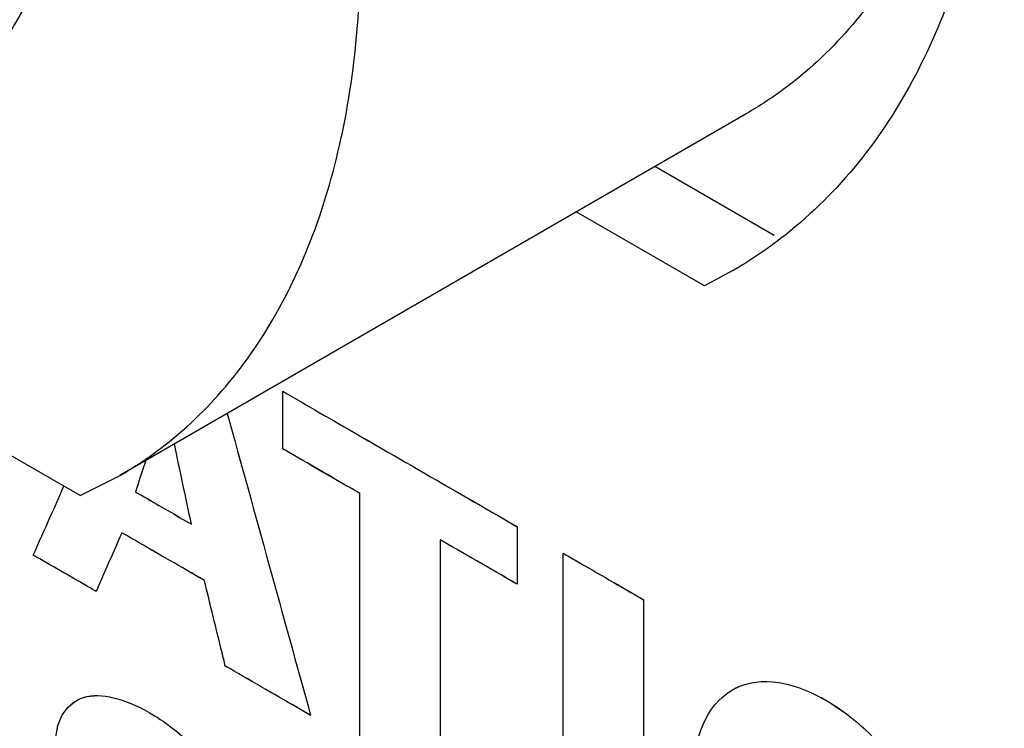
# Model space of a CAD drawing. Header units: inches. Extents: x 0 to 34, y 0 to 22.
# Tile 21 of 84: x 8.8892 to 9.0225, y 8.06 to 8.1559. Entities that reach past the tile are written whole.
import ezdxf

# ---------------------------------------------------------------- set-up
doc = ezdxf.new("R2010")
doc.units = ezdxf.units.IN
doc.header["$LTSCALE"] = 1.87
doc.header["$MEASUREMENT"] = 0
doc.layers.get('0').update_dxf_attribs({"linetype": 'CONTINUOUS'})
doc.layers.add('DATUMCURVES', color=7, linetype='CONTINUOUS')

msp = doc.modelspace()

# ---------------------------------------------------------------- linework, layer by layer
at = {"color": 7, "linetype": 'CONTINUOUS'}
for p, q in [((8.89736, 8.09148), (8.75064, 8.1762)), ((8.98761, 8.14319), (8.90275, 8.09419)), ((8.99132, 8.12665), (8.97514, 8.13599)), ((8.98187, 8.11985), (8.96453, 8.12986)), ((8.9858, 8.12196), (8.98187, 8.11985)), ((8.89736, 8.09148), (8.90277, 8.0942))]:
    msp.add_line(p, q, dxfattribs=at)
for points, knots in [([(8.99333, 8.31001), (8.99993, 8.29705), (9.01096, 8.2709), (9.02082, 8.23126), (9.02314, 8.1941), (9.01765, 8.16149), (9.00605, 8.13895), (8.99582, 8.12906), (8.99219, 8.12625)], [0, 0, 0, 0, 0.221984, 0.431406, 0.620951, 0.786745, 0.930507, 1, 1, 1, 1]), ([(8.90277, 8.0942), (8.90446, 8.09518), (8.9095, 8.09848), (8.91703, 8.1055), (8.92437, 8.11606), (8.92993, 8.12854), (8.93364, 8.14272), (8.93548, 8.15837), (8.93542, 8.17521), (8.93346, 8.19299), (8.92966, 8.21139), (8.92406, 8.23012), (8.91676, 8.24886), (8.90789, 8.26728), (8.90103, 8.27917), (8.89736, 8.28498)], [0, 0, 0, 0, 0.028069, 0.086016, 0.146693, 0.211481, 0.28127, 0.356465, 0.437062, 0.52272, 0.61284, 0.70662, 0.803116, 0.901278, 1, 1, 1, 1]), ([(9.01918, 8.23346), (9.01954, 8.23026), (9.02028, 8.22145), (9.02033, 8.20736), (9.0185, 8.19171), (9.01478, 8.17753), (9.00922, 8.16505), (9.00188, 8.15449), (8.99435, 8.14747), (8.98931, 8.14418), (8.98762, 8.14319)], [0, 0, 0, 0, 0.095591, 0.262369, 0.41797, 0.562384, 0.69645, 0.822007, 0.941917, 1, 1, 1, 1]), ([(8.87526, 8.14183), (8.87589, 8.14219), (8.87906, 8.14416), (8.88427, 8.14874), (8.88973, 8.15663), (8.89366, 8.16613), (8.896, 8.17702), (8.89648, 8.18473), (8.89648, 8.18874)], [0, 0, 0, 0, 0.040909, 0.207237, 0.382175, 0.570906, 0.776495, 1, 1, 1, 1])]:
    msp.add_open_spline(points, degree=3, knots=knots, dxfattribs=at)
for points in [[(8.99219, 8.12625), (8.99015, 8.12468), (8.98802, 8.12324), (8.98581, 8.12195)], [(8.9865, 8.12236), (8.98627, 8.12222), (8.98604, 8.12209), (8.98581, 8.12195)]]:
    msp.add_open_spline(points, degree=3, dxfattribs=at)
at = {"layer": 'DATUMCURVES', "color": 40, "linetype": 'CONTINUOUS'}
for points, knots in [([(8.92479, 8.09779, 3.02684), (8.92479, 8.0982, 3.02713), (8.92479, 8.1008, 3.02897), (8.92479, 8.1034, 3.0308), (8.92479, 8.10559, 3.03235)], [0, 0, 0, 0, 0.15625, 1, 1, 1, 1]), ([(8.92479, 8.10559, 3.03235), (8.92644, 8.10463, 3.0337), (8.93702, 8.09853, 3.04234), (8.9476, 8.09242, 3.05097), (8.95652, 8.08727, 3.05826)], [0, 0, 0, 0, 0.15625, 1, 1, 1, 1]), ([(8.92479, 8.09779, 3.02684), (8.92479, 8.09819, 3.02712), (8.92479, 8.10079, 3.02896), (8.92479, 8.10339, 3.0308), (8.92479, 8.10558, 3.03235)], [0, 0, 0, 0, 0.15625, 1, 1, 1, 1]), ([(8.92479, 8.10558, 3.03235), (8.92644, 8.10463, 3.0337), (8.93702, 8.09852, 3.04233), (8.9476, 8.09242, 3.05097), (8.95652, 8.08726, 3.05825)], [0, 0, 0, 0, 0.15625, 1, 1, 1, 1]), ([(8.93521, 8.09177, 3.03534), (8.93467, 8.09209, 3.0349), (8.93119, 8.09409, 3.03206), (8.92772, 8.09609, 3.02923), (8.92479, 8.09779, 3.02684)], [0, 0, 0, 0, 0.15625, 1, 1, 1, 1]), ([(8.93521, 8.09178, 3.03535), (8.93467, 8.09209, 3.0349), (8.93119, 8.0941, 3.03207), (8.92772, 8.0961, 3.02923), (8.92479, 8.09779, 3.02684)], [0, 0, 0, 0, 0.15625, 1, 1, 1, 1]), ([(8.89103, 8.08341, 2.97532), (8.8918, 8.08514, 2.97748), (8.89318, 8.08825, 2.98137), (8.89456, 8.09136, 2.98527), (8.89517, 8.09275, 2.987)], [0, 0, 0, 0, 0.555216, 1, 1, 1, 1]), ([(8.89103, 8.08341, 2.97533), (8.8918, 8.08514, 2.97749), (8.89318, 8.08825, 2.98138), (8.89456, 8.09136, 2.98527), (8.89517, 8.09275, 2.98699)], [0, 0, 0, 0, 0.555431, 1, 1, 1, 1]), ([(8.90486, 8.09198, 2.99832), (8.90526, 8.09175, 2.99864), (8.90778, 8.09029, 3.00071), (8.91031, 8.08883, 3.00277), (8.91244, 8.0876, 3.00451)], [0, 0, 0, 0, 0.15625, 1, 1, 1, 1]), ([(8.90486, 8.09197, 2.99832), (8.90526, 8.09174, 2.99864), (8.90778, 8.09029, 3.0007), (8.91031, 8.08883, 3.00276), (8.91244, 8.0876, 3.0045)], [0, 0, 0, 0, 0.15625, 1, 1, 1, 1]), ([(8.93521, 8.0579, 3.01139), (8.93521, 8.05967, 3.01264), (8.93521, 8.07096, 3.02062), (8.93521, 8.08225, 3.02861), (8.93521, 8.09178, 3.03535)], [0, 0, 0, 0, 0.15625, 1, 1, 1, 1]), ([(8.93521, 8.0579, 3.01139), (8.93521, 8.05966, 3.01263), (8.93521, 8.07095, 3.02062), (8.93521, 8.08224, 3.0286), (8.93521, 8.09177, 3.03534)], [0, 0, 0, 0, 0.15625, 1, 1, 1, 1]), ([(8.95652, 8.08727, 3.05826), (8.95652, 8.08686, 3.05797), (8.95652, 8.08426, 3.05613), (8.95652, 8.08167, 3.0543), (8.95652, 8.07947, 3.05275)], [0, 0, 0, 0, 0.15625, 1, 1, 1, 1]), ([(8.95652, 8.08726, 3.05825), (8.95652, 8.08686, 3.05797), (8.95652, 8.08426, 3.05613), (8.95652, 8.08166, 3.05429), (8.95652, 8.07947, 3.05274)], [0, 0, 0, 0, 0.15625, 1, 1, 1, 1]), ([(8.903, 8.08645, 2.99213), (8.90282, 8.08603, 2.99162), (8.90167, 8.08338, 2.98833), (8.90052, 8.08073, 2.98505), (8.89955, 8.0785, 2.98228)], [0, 0, 0, 0, 0.15625, 1, 1, 1, 1]), ([(8.903, 8.08644, 2.99213), (8.90282, 8.08603, 2.99161), (8.90167, 8.08338, 2.98833), (8.90052, 8.08073, 2.98505), (8.89955, 8.07849, 2.98228)], [0, 0, 0, 0, 0.15625, 1, 1, 1, 1]), ([(8.91419, 8.07999, 3.00126), (8.9136, 8.08033, 3.00079), (8.90988, 8.08248, 2.99774), (8.90615, 8.08463, 2.9947), (8.903, 8.08645, 2.99213)], [0, 0, 0, 0, 0.15625, 1, 1, 1, 1]), ([(8.91419, 8.07998, 3.00126), (8.9136, 8.08032, 3.00078), (8.90988, 8.08247, 2.99774), (8.90615, 8.08463, 2.9947), (8.903, 8.08644, 2.99213)], [0, 0, 0, 0, 0.15625, 1, 1, 1, 1]), ([(8.95652, 8.07947, 3.05275), (8.95598, 8.07979, 3.0523), (8.9525, 8.08179, 3.04947), (8.94903, 8.0838, 3.04663), (8.9461, 8.08549, 3.04424)], [0, 0, 0, 0, 0.15625, 1, 1, 1, 1]), ([(8.9461, 8.08549, 3.04424), (8.9461, 8.08372, 3.04299), (8.9461, 8.07243, 3.03501), (8.9461, 8.06114, 3.02702), (8.9461, 8.05161, 3.02029)], [0, 0, 0, 0, 0.15625, 1, 1, 1, 1]), ([(8.95652, 8.07947, 3.05274), (8.95598, 8.07978, 3.0523), (8.9525, 8.08179, 3.04946), (8.94903, 8.08379, 3.04663), (8.9461, 8.08548, 3.04424)], [0, 0, 0, 0, 0.15625, 1, 1, 1, 1]), ([(8.9461, 8.08548, 3.04424), (8.9461, 8.08372, 3.04299), (8.9461, 8.07242, 3.035), (8.9461, 8.06113, 3.02702), (8.9461, 8.05161, 3.02028)], [0, 0, 0, 0, 0.15625, 1, 1, 1, 1]), ([(8.89955, 8.07849, 2.98228), (8.89911, 8.07875, 2.98191), (8.89627, 8.08039, 2.9796), (8.89343, 8.08203, 2.97728), (8.89103, 8.08341, 2.97532)], [0, 0, 0, 0, 0.15625, 1, 1, 1, 1]), ([(8.89955, 8.0785, 2.98228), (8.89911, 8.07875, 2.98192), (8.89627, 8.08039, 2.9796), (8.89343, 8.08203, 2.97728), (8.89103, 8.08341, 2.97533)], [0, 0, 0, 0, 0.15625, 1, 1, 1, 1]), ([(8.96275, 8.042, 3.03388), (8.96275, 8.04417, 3.03541), (8.96275, 8.05806, 3.04524), (8.96275, 8.07195, 3.05506), (8.96275, 8.08367, 3.06335)], [0, 0, 0, 0, 0.15625, 1, 1, 1, 1]), ([(8.96275, 8.08367, 3.06335), (8.96332, 8.08334, 3.06381), (8.96695, 8.08125, 3.06677), (8.97057, 8.07915, 3.06973), (8.97363, 8.07739, 3.07223)], [0, 0, 0, 0, 0.15625, 1, 1, 1, 1]), ([(8.96275, 8.04199, 3.03388), (8.96275, 8.04416, 3.03541), (8.96275, 8.05805, 3.04523), (8.96275, 8.07194, 3.05506), (8.96275, 8.08366, 3.06334)], [0, 0, 0, 0, 0.15625, 1, 1, 1, 1]), ([(8.96275, 8.08366, 3.06334), (8.96332, 8.08334, 3.06381), (8.96695, 8.08124, 3.06677), (8.97057, 8.07915, 3.06973), (8.97363, 8.07738, 3.07223)], [0, 0, 0, 0, 0.15625, 1, 1, 1, 1]), ([(8.91702, 8.06841, 2.99655), (8.91688, 8.06901, 2.99679), (8.91593, 8.07287, 2.99836), (8.91498, 8.07673, 2.99994), (8.91419, 8.07999, 3.00126)], [0, 0, 0, 0, 0.15625, 1, 1, 1, 1]), ([(8.91702, 8.0684, 2.99654), (8.91688, 8.069, 2.99679), (8.91593, 8.07287, 2.99836), (8.91498, 8.07673, 2.99993), (8.91419, 8.07998, 3.00126)], [0, 0, 0, 0, 0.15625, 1, 1, 1, 1]), ([(8.97363, 8.07739, 3.07223), (8.97363, 8.07522, 3.0707), (8.97363, 8.06133, 3.06087), (8.97363, 8.04744, 3.05105), (8.97363, 8.03572, 3.04276)], [0, 0, 0, 0, 0.15625, 1, 1, 1, 1]), ([(8.97363, 8.07738, 3.07223), (8.97363, 8.07521, 3.07069), (8.97363, 8.06132, 3.06087), (8.97363, 8.04743, 3.05105), (8.97363, 8.03571, 3.04276)], [0, 0, 0, 0, 0.15625, 1, 1, 1, 1]), ([(8.92857, 8.06174, 3.00597), (8.92797, 8.06209, 3.00548), (8.92412, 8.06431, 3.00234), (8.92027, 8.06653, 2.9992), (8.91702, 8.06841, 2.99655)], [0, 0, 0, 0, 0.15625, 1, 1, 1, 1]), ([(8.92857, 8.06173, 3.00597), (8.92797, 8.06208, 3.00548), (8.92412, 8.0643, 3.00234), (8.92027, 8.06653, 2.99919), (8.91702, 8.0684, 2.99654)], [0, 0, 0, 0, 0.15625, 1, 1, 1, 1]), ([(8.98035, 8.05307, 3.06326), (8.98035, 8.0589, 3.06738), (8.98322, 8.06515, 3.07532), (8.99082, 8.06692, 3.08588), (8.9983, 8.06437, 3.09323), (9.00577, 8.05829, 3.09808), (9.01337, 8.04774, 3.09993), (9.01624, 8.03818, 3.09669), (9.01624, 8.03235, 3.09256)], [0, 0, 0, 0, 0.250225, 0.375337, 0.50045, 0.625337, 0.750225, 1, 1, 1, 1]), ([(8.98035, 8.05306, 3.06325), (8.98035, 8.0589, 3.06738), (8.98322, 8.06514, 3.07531), (8.99082, 8.06691, 3.08588), (8.9983, 8.06436, 3.09323), (9.00577, 8.05828, 3.09808), (9.01337, 8.04774, 3.09993), (9.01624, 8.03818, 3.09668), (9.01624, 8.03234, 3.09255)], [0, 0, 0, 0, 0.250225, 0.375337, 0.50045, 0.625337, 0.750225, 1, 1, 1, 1]), ([(8.89408, 8.05821, 2.96124), (8.89408, 8.06127, 2.96341), (8.8966, 8.06468, 2.9689), (8.90193, 8.06435, 2.97519), (8.90709, 8.06222, 2.98001), (8.91199, 8.05844, 2.98334), (8.91507, 8.05526, 2.98485), (8.91614, 8.05387, 2.98519)], [0, 0, 0, 0, 0.292996, 0.458007, 0.638316, 0.860833, 1, 1, 1, 1]), ([(8.89408, 8.05822, 2.96124), (8.89408, 8.06128, 2.96341), (8.8966, 8.06468, 2.9689), (8.90193, 8.06436, 2.97519), (8.90709, 8.06222, 2.98001), (8.91199, 8.05844, 2.98334), (8.91507, 8.05526, 2.98486), (8.91614, 8.05388, 2.98519)], [0, 0, 0, 0, 0.292996, 0.458007, 0.638316, 0.860833, 1, 1, 1, 1])]:
    msp.add_open_spline(points, degree=3, knots=knots, dxfattribs=at)
for points in [[(8.91728, 8.10258, 3.02102), (8.92104, 8.08896, 3.016), (8.92481, 8.07535, 3.01099), (8.92857, 8.06173, 3.00597)], [(8.91728, 8.10258, 3.02102), (8.92104, 8.08897, 3.01601), (8.92481, 8.07535, 3.01099), (8.92857, 8.06174, 3.00597)], [(8.91244, 8.0876, 3.0045), (8.91167, 8.09122, 3.00613), (8.91088, 8.09484, 3.00772), (8.91014, 8.09846, 3.00936)], [(8.91244, 8.0876, 3.00451), (8.91167, 8.09122, 3.00613), (8.91088, 8.09484, 3.00772), (8.91014, 8.09846, 3.00936)], [(8.90627, 8.09622, 3.00304), (8.9058, 8.09481, 3.00147), (8.90532, 8.0934, 2.99989), (8.90486, 8.09197, 2.99832)], [(8.90627, 8.09622, 3.00304), (8.9058, 8.09481, 3.00147), (8.90532, 8.0934, 2.99989), (8.90486, 8.09198, 2.99832)]]:
    msp.add_open_spline(points, degree=3, dxfattribs=at)

doc.saveas('drawing.dxf')
